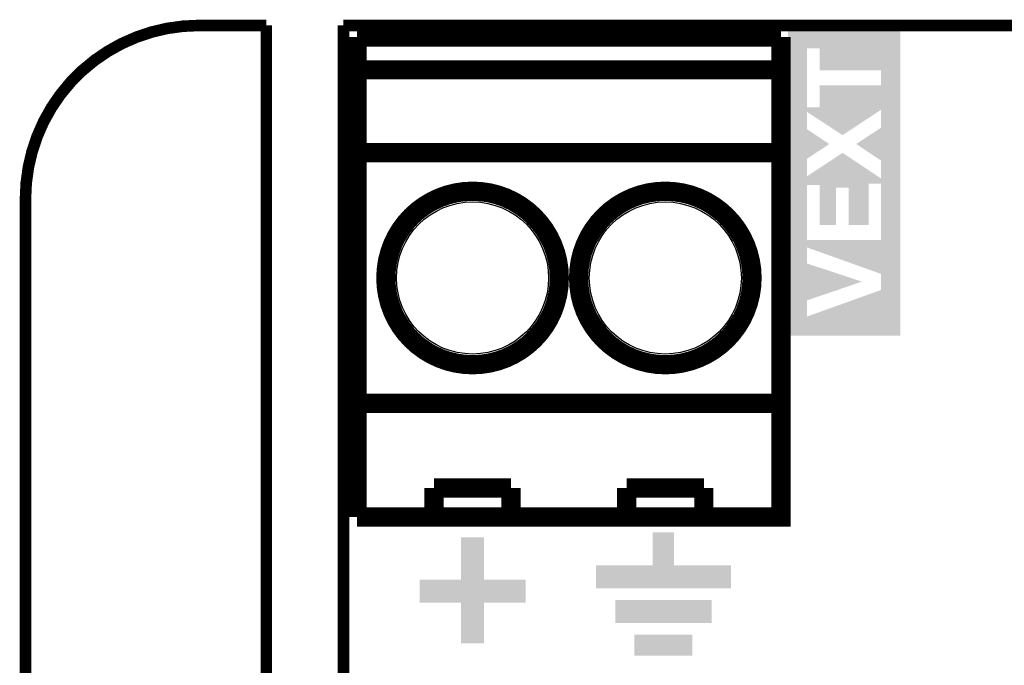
# Model space of a CAD drawing. Extents: x -1.3 to 24.2, y -3.9 to 53.4.
# Tile 32 of 34: x -1.3 to 11.6, y 44.9 to 53.4. Entities that reach past the tile are written whole.
import ezdxf

# ---------------------------------------------------------------- set-up
doc = ezdxf.new("R2010")
doc.units = 0
doc.layers.get('0').update_dxf_attribs({"linetype": 'CONTINUOUS'})
for name, color, linetype in [('BOOST_12_CLICK_V101_GKO', 5, 'CONTINUOUS'), ('BOOST_12_CLICK_V101_GTO', 14, 'CONTINUOUS'), ('BOOST_12_CLICK_V101_GTS', 12, 'CONTINUOUS')]:
    doc.layers.add(name, color=color, linetype=linetype)

# ---------------------------------------------------------------- blocks, each defined once
blk = doc.blocks.new('ROUND_40')
blk.add_circle((0, 0), 1.002)

msp = doc.modelspace()

# ---------------------------------------------------------------- linework, layer by layer
at = {"layer": 'BOOST_12_CLICK_V101_GKO', "const_width": 0.1524}
msp.add_lwpolyline([(1.016, 53.34, 0.4142136), (-1.27, 51.054)], format="xyb", dxfattribs=at)
for points in [[(1.016, 53.34), (1.905, 53.34)], [(1.905, 24.80056), (1.905, 53.34)], [(2.921, 25.4), (2.921, 53.34)], [(2.921, 53.34), (19.939, 53.34)], [(-1.27, -3.81), (-1.27, 51.054)]]:
    msp.add_lwpolyline(points, dxfattribs=at)
at = {"layer": 'BOOST_12_CLICK_V101_GTO', "const_width": 0.254}
for points in [[(3.0988, 53.1876), (8.6868, 53.1876)], [(3.0988, 46.863), (3.0988, 53.1876)], [(3.0988, 46.863), (8.6868, 46.863), (8.6868, 53.1876)], [(3.0988, 52.7558), (8.6868, 52.7558)], [(3.0988, 51.6636), (8.6868, 51.6636)], [(3.0988, 48.3616), (8.6868, 48.3616)], [(4.1148, 47.244), (5.1308, 47.244)], [(4.1148, 46.863), (4.1148, 47.244)], [(5.1308, 46.863), (5.1308, 47.244)], [(6.6548, 47.244), (7.6708, 47.244)], [(6.6548, 46.863), (6.6548, 47.244)], [(7.6708, 46.863), (7.6708, 47.244)]]:
    msp.add_lwpolyline(points, dxfattribs=at)
for points in [[(3.4798, 50.0126, 1), (5.7658, 50.0126, 1)], [(6.0198, 50.0126, 1), (8.3058, 50.0126, 1)]]:
    msp.add_lwpolyline(points, format="xyb", close=True, dxfattribs=at)
at = {"layer": 'BOOST_12_CLICK_V101_GTO'}
for points in [[(8.778262, 53.291716), (8.778264, 53.29174), (10.2616, 53.291716), (8.778264, 53.29174)], [(8.778262, 53.03774), (8.778262, 53.291716), (10.261598, 53.03774), (10.2616, 53.291716)], [(8.778256, 52.263062), (8.778262, 53.03774), (9.03224, 52.263062), (9.032262, 53.03774)], [(9.19734, 53.037718), (9.032262, 53.03774), (10.261598, 53.037718), (10.261598, 53.03774)], [(9.197362, 52.75072), (9.19734, 53.037718), (10.261596, 52.75072), (10.261598, 53.037718)], [(10.0076, 52.750698), (9.197362, 52.75072), (10.261596, 52.750698), (10.261596, 52.75072)], [(10.007578, 52.5526), (10.0076, 52.750698), (10.261594, 52.5526), (10.261596, 52.750698)], [(9.197318, 52.26304), (9.19734, 52.552578), (10.261592, 52.26304), (10.261594, 52.552578)], [(9.19734, 52.552578), (10.007578, 52.5526), (10.261594, 52.552578), (10.261594, 52.5526)], [(8.778256, 52.26304), (8.778256, 52.263062), (9.197318, 52.26304), (9.03224, 52.263062)], [(8.778256, 52.229978), (8.778256, 52.26304), (10.261592, 52.229978), (10.261592, 52.26304)], [(8.778256, 52.199518), (8.778256, 52.229978), (9.961442, 52.199518), (10.0076, 52.229978)], [(8.778256, 51.97095), (8.778256, 52.199518), (9.03224, 51.97095), (9.032274, 52.199518)], [(9.499614, 51.894748), (9.032274, 52.199518), (9.499614, 51.894748), (9.961442, 52.199518)], [(10.00759, 51.993796), (10.0076, 52.229978), (10.261592, 51.993796), (10.261592, 52.229978)], [(8.778254, 51.777918), (8.778256, 51.97095), (9.324314, 51.777918), (9.03224, 51.97095)], [(9.677426, 51.777882), (10.00759, 51.993796), (10.26159, 51.777882), (10.261592, 51.993796)], [(8.778252, 51.584864), (8.778254, 51.777918), (9.032248, 51.584864), (9.324314, 51.777918)], [(10.0076, 51.55945), (9.677426, 51.777882), (10.261588, 51.55945), (10.26159, 51.777882)], [(9.03224, 51.353762), (9.499588, 51.661052), (9.961702, 51.353762), (9.499588, 51.661052)], [(8.778252, 51.353762), (8.778252, 51.584864), (9.03224, 51.353762), (9.032248, 51.584864)], [(10.007564, 51.323264), (10.0076, 51.55945), (10.261588, 51.323264), (10.261588, 51.55945)], [(8.77825, 51.25466), (8.778252, 51.323264), (10.261586, 51.25466), (10.261588, 51.323264)], [(8.778252, 51.323264), (8.778252, 51.353762), (10.007564, 51.323264), (9.961702, 51.353762)], [(8.778246, 50.513002), (8.77825, 51.23688), (9.03224, 50.513002), (9.032262, 51.23688)], [(8.77825, 51.23688), (8.77825, 51.25466), (9.84252, 51.23688), (9.842522, 51.25466)], [(9.19734, 51.236858), (9.032262, 51.23688), (9.84252, 51.236858), (9.84252, 51.23688)], [(9.197342, 51.20132), (9.19734, 51.236858), (9.842518, 51.20132), (9.84252, 51.236858)], [(9.197362, 50.711122), (9.197342, 51.20132), (9.41324, 50.711122), (9.413262, 51.20132)], [(9.57834, 51.201298), (9.413262, 51.20132), (9.842518, 51.201298), (9.842518, 51.20132)], [(9.578362, 50.711122), (9.57834, 51.201298), (9.8425, 50.711122), (9.842518, 51.201298)], [(10.0076, 51.254638), (9.842522, 51.25466), (10.261586, 51.254638), (10.261586, 51.25466)], [(10.007578, 50.51298), (10.0076, 51.254638), (10.261582, 50.51298), (10.261586, 51.254638)], [(9.197362, 50.7111), (9.197362, 50.711122), (9.197362, 50.7111), (9.41324, 50.711122)], [(9.578362, 50.7111), (9.578362, 50.711122), (9.578362, 50.7111), (9.8425, 50.711122)], [(8.778246, 50.51298), (8.778246, 50.513002), (10.007578, 50.51298), (9.03224, 50.513002)], [(8.778246, 50.413892), (8.778246, 50.51298), (10.261582, 50.413892), (10.261582, 50.51298)], [(8.778244, 50.203116), (8.778246, 50.413892), (9.03224, 50.203116), (9.032242, 50.413892)], [(10.0076, 50.065924), (9.032242, 50.413892), (10.26158, 50.065924), (10.261582, 50.413892)], [(8.778244, 49.96436), (8.778244, 50.203116), (9.753538, 49.96436), (9.03224, 50.203116)], [(8.778242, 49.717964), (8.778244, 49.96436), (9.032256, 49.717964), (9.753538, 49.96436)], [(10.007584, 49.855116), (10.0076, 50.065924), (10.261578, 49.855116), (10.26158, 50.065924)], [(9.03224, 49.50463), (10.007584, 49.855116), (10.261576, 49.50463), (10.261578, 49.855116)], [(8.77824, 49.50463), (8.778242, 49.717964), (9.03224, 49.50463), (9.032256, 49.717964)], [(8.77824, 49.250624), (8.77824, 49.50463), (10.261576, 49.250624), (10.261576, 49.50463)], [(10.261576, 49.2506), (8.77824, 49.250624), (10.261576, 49.2506), (10.261576, 49.250624)], [(4.4704, 46.037524), (4.470422, 46.596296), (4.775224, 46.037524), (4.77518, 46.596296)], [(4.470422, 46.596296), (4.470424, 46.5963), (4.77518, 46.596296), (4.470424, 46.5963)], [(6.9977, 46.228024), (6.997722, 46.659776), (7.277124, 46.228024), (7.2771, 46.659776)], [(6.997722, 46.659776), (6.997724, 46.6598), (7.2771, 46.659776), (6.997724, 46.6598)], [(6.2484, 45.923224), (6.248422, 46.227976), (8.026376, 45.923224), (8.0264, 46.227976)], [(6.248422, 46.227976), (6.248424, 46.228), (8.0264, 46.227976), (7.277124, 46.228)], [(6.248424, 46.228), (6.9977, 46.228024), (7.277124, 46.228), (7.277124, 46.228024)], [(3.9243, 45.732724), (3.924322, 46.037476), (5.321276, 45.732724), (5.3213, 46.037476)], [(3.924322, 46.037476), (3.924324, 46.0375), (5.3213, 46.037476), (4.775224, 46.0375)], [(3.924324, 46.0375), (4.4704, 46.037524), (4.775224, 46.0375), (4.775224, 46.037524)], [(8.026376, 45.9232), (6.2484, 45.923224), (8.026376, 45.9232), (8.026376, 45.923224)], [(4.470376, 45.7327), (3.9243, 45.732724), (5.321276, 45.7327), (5.321276, 45.732724)], [(4.470378, 45.732676), (4.470376, 45.7327), (4.7752, 45.732676), (5.321276, 45.7327)], [(4.4704, 45.199324), (4.470378, 45.732676), (4.775176, 45.199324), (4.7752, 45.732676)], [(6.5024, 45.466024), (6.502422, 45.770776), (7.772376, 45.466024), (7.7724, 45.770776)], [(6.502422, 45.770776), (6.502424, 45.7708), (7.7724, 45.770776), (6.502424, 45.7708)], [(7.772376, 45.466), (6.5024, 45.466024), (7.772376, 45.466), (7.772376, 45.466024)], [(6.7564, 45.034224), (6.756422, 45.313576), (7.518376, 45.034224), (7.5184, 45.313576)], [(6.756422, 45.313576), (6.756424, 45.3136), (7.5184, 45.313576), (6.756424, 45.3136)], [(4.775176, 45.1993), (4.4704, 45.199324), (4.775176, 45.1993), (4.775176, 45.199324)], [(7.518376, 45.0342), (6.7564, 45.034224), (7.518376, 45.0342), (7.518376, 45.034224)]]:
    msp.add_solid(points, dxfattribs=at)

# ---------------------------------------------------------------- block references
at = {"layer": 'BOOST_12_CLICK_V101_GTS'}
for p in [(4.6228, 50.0126), (7.1628, 50.0126)]:
    msp.add_blockref('ROUND_40', p, dxfattribs=at)

doc.saveas('drawing.dxf')
